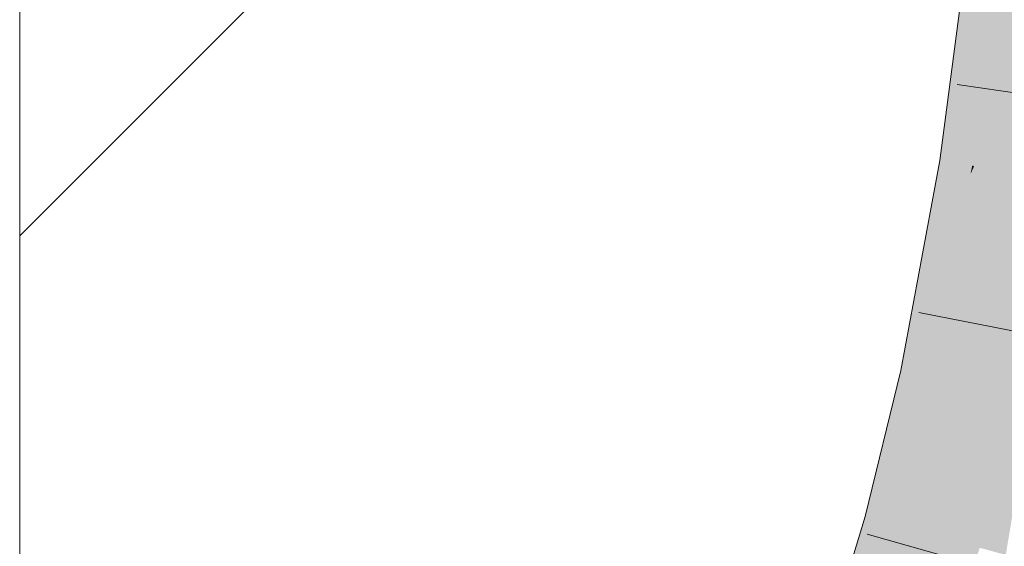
# Model space of a CAD drawing. Extents: x -620 to 300, y 62 to 1112.
# Tile 213 of 256: x 234.794 to 235.833, y 777.678 to 778.234. Entities that reach past the tile are written whole.
import ezdxf

# ---------------------------------------------------------------- set-up
doc = ezdxf.new("R2010")
doc.units = 0
doc.layers.get('0').update_dxf_attribs({"lineweight": 13})
doc.layers.add('E_Detail_Linie_Text_Bem', color=7, linetype='Continuous', lineweight=13)
for name, color, linetype, lineweight, true_color in [('E_Detail_Wandschraffur', 7, 'Continuous', 5, 0xc0c0c0), ('E_Leerrohr 25-A06G9S0I8I', 7, 'Continuous', 9, 0xff8000), ('E_Leerrohr 25-Shading', 7, 'Continuous', 9, 0xff8000)]:
    doc.layers.add(name, color=color, linetype=linetype, lineweight=lineweight, true_color=true_color)

# ---------------------------------------------------------------- blocks, each defined once
blk = doc.blocks.new('Shading-A06G9RJF8I', base_point=(235.1268, 776.6774))
at = {"layer": 'E_Leerrohr 25-Shading', "color": 43, "true_color": 0xd7ab7f}
for points in [[(235.8078, 778.3185), (235.7957, 778.3198), (235.7681, 778.0845), (235.7647, 778.0851)], [(235.8131, 778.3179), (235.8078, 778.3185), (235.7724, 778.0839), (235.7681, 778.0845)], [(235.8131, 778.3179), (235.7724, 778.0839), (235.8276, 778.3163), (235.7914, 778.0809)], [(235.8276, 778.3163), (235.7914, 778.0809), (235.8304, 778.316), (235.7955, 778.0802)], [(235.8304, 778.316), (235.7955, 778.0802), (235.8321, 778.3158), (235.7989, 778.0797)], [(235.7989, 778.0797), (235.8009, 778.0793), (235.8321, 778.3158)], [(235.7724, 778.0839), (235.7681, 778.0845), (235.7373, 777.9371), (235.7516, 778.014)], [(235.7724, 778.0839), (235.7373, 777.9371), (235.7914, 778.0809), (235.7816, 778.0363)], [(235.7681, 778.0845), (235.7647, 778.0851), (235.7516, 778.014)], [(235.797, 778.0706), (235.7531, 777.8572), (235.8009, 778.0793), (235.7571, 777.8564)], [(235.7571, 777.8564), (235.7595, 777.8559), (235.8009, 778.0793)], [(235.7914, 778.0809), (235.7816, 778.0363), (235.7955, 778.0802), (235.7902, 778.0555)], [(235.7955, 778.0802), (235.7902, 778.0555), (235.7989, 778.0797), (235.797, 778.0706)], [(235.797, 778.0706), (235.8009, 778.0793), (235.7989, 778.0797)], [(235.7483, 777.8582), (235.7531, 777.8572), (235.7902, 778.0555), (235.797, 778.0706)], [(235.7902, 778.0555), (235.7816, 778.0363), (235.7483, 777.8582), (235.743, 777.8593)], [(235.7816, 778.0363), (235.7373, 777.9371), (235.743, 777.8593), (235.7236, 777.8634)], [(235.7236, 777.8634), (235.6861, 777.7095), (235.743, 777.8593), (235.6985, 777.7061)], [(235.743, 777.8593), (235.6985, 777.7061), (235.7483, 777.8582), (235.7046, 777.7045)], [(235.7483, 777.8582), (235.7046, 777.7045), (235.7531, 777.8572), (235.7104, 777.7029)], [(235.7531, 777.8572), (235.7104, 777.7029), (235.7571, 777.8564), (235.7156, 777.7014)], [(235.7571, 777.8564), (235.7156, 777.7014), (235.7595, 777.8559), (235.7197, 777.7003)], [(235.7197, 777.7003), (235.7214, 777.6998), (235.7595, 777.8559)], [(235.6861, 777.7095), (235.642, 777.565), (235.6985, 777.7061), (235.6464, 777.5635)], [(235.6985, 777.7061), (235.6464, 777.5635), (235.7046, 777.7045), (235.6531, 777.5612)], [(235.7046, 777.7045), (235.6531, 777.5612), (235.7104, 777.7029), (235.6597, 777.559)], [(235.7104, 777.7029), (235.6597, 777.559), (235.7156, 777.7014), (235.6661, 777.5568)], [(235.7156, 777.7014), (235.6661, 777.5568), (235.7197, 777.7003), (235.6715, 777.5549)], [(235.7197, 777.7003), (235.6715, 777.5549), (235.7214, 777.6998), (235.675, 777.5537)], [(235.675, 777.5537), (235.6767, 777.5532), (235.7214, 777.6998)]]:
    blk.add_solid(points, dxfattribs=at)
at = {"layer": 'E_Leerrohr 25-Shading', "color": 31, "true_color": 0xfabd7f}
for points in [[(235.8009, 778.0793), (235.8882, 778.0656), (235.8321, 778.3158), (235.92, 778.3061)], [(235.7595, 777.8559), (235.846, 777.8378), (235.8009, 778.0793), (235.8882, 778.0656)], [(235.7214, 777.6998), (235.8067, 777.6765), (235.7595, 777.8559), (235.846, 777.8378)], [(235.846, 777.8378), (235.8067, 777.6765), (235.8112, 777.6753)], [(235.8212, 777.6725), (235.8519, 777.8365), (235.8112, 777.6753), (235.846, 777.8378)], [(235.8343, 777.669), (235.8617, 777.8345), (235.8212, 777.6725), (235.8519, 777.8365)], [(235.6767, 777.5532), (235.7603, 777.5246), (235.7214, 777.6998), (235.8067, 777.6765)]]:
    blk.add_solid(points, dxfattribs=at)
blk = doc.blocks.new('Referenz-A06G9S0M8I')
at = {"layer": 'E_Detail_Linie_Text_Bem', "linetype": 'Continuous', "ltscale": 0.13}
blk.add_line((234.7941, 776.4338), (234.7941, 804.4338), dxfattribs=at)
at = {"layer": 'E_Detail_Wandschraffur', "linetype": 'ByBlock', "ltscale": 0.13}
blk.add_line((234.7941, 778.0058), (235.7854, 778.9971), dxfattribs=at)
at = {"layer": 'E_Leerrohr 25-A06G9S0I8I', "linetype": 'Continuous', "ltscale": 0.13}
for p, q in [((235.7647, 778.0851), (235.7957, 778.3198)), ((236.0155, 778.1323), (235.7829, 778.1652)), ((235.7236, 777.8634), (235.7647, 778.0851)), ((235.9733, 777.8798), (235.7426, 777.9248)), ((235.6861, 777.7095), (235.7236, 777.8634)), ((235.642, 777.565), (235.6861, 777.7095)), ((235.9144, 777.6271), (235.6882, 777.6907))]:
    blk.add_line(p, q, dxfattribs=at)

msp = doc.modelspace()

# ---------------------------------------------------------------- block references
at = {"color": 8, "lineweight": 25, "ltscale": 0.25, "true_color": 0x808080}
msp.add_blockref('Referenz-A06G9S0M8I', (0, 0), dxfattribs=at)
msp.add_blockref('Shading-A06G9RJF8I', (235.1268, 776.6774))

doc.saveas('drawing.dxf')
